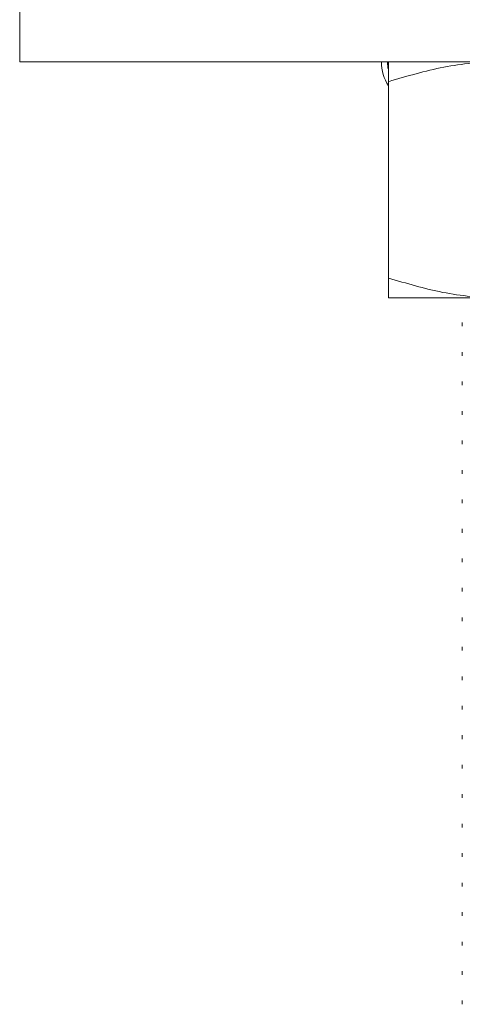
# Model space of a CAD drawing. Header units: millimetres. Extents: x 0 to 210, y 0 to 297.
# Tile 17 of 38: x 54 to 69, y 208 to 241. Entities that reach past the tile are written whole.
import ezdxf

# ---------------------------------------------------------------- set-up
doc = ezdxf.new("R2010")
doc.units = ezdxf.units.MM
doc.linetypes.add('HIDDEN', pattern=[1.905, 1.27, -0.635])
doc.layers.add('FORMAT', color=7, linetype='HIDDEN')

msp = doc.modelspace()

# ---------------------------------------------------------------- linework, layer by layer
at = {"color": 7, "linetype": 'Continuous', "lineweight": 15}
for p, q in [((53.592, 242.691), (53.592, 239.691)), ((53.592, 239.691), (93.592, 239.691)), ((66.054, 239.691), (66.068, 239.468)), ((66.092, 232.36), (66.092, 239.021))]:
    msp.add_line(p, q, dxfattribs=at)
at = {"color": 7, "linetype": 'Continuous', "lineweight": 15, "flags": 128}
msp.add_lwpolyline([(69.842, 231.691), (69.113, 231.691), (68.445, 231.691), (67.846, 231.691), (67.326, 231.691), (66.889, 231.691), (66.544, 231.691), (66.294, 231.691), (66.143, 231.691), (66.092, 231.691)], dxfattribs=at)
at = {"color": 7, "linetype": 'Continuous', "lineweight": 15}
msp.add_arc((67.353, 239.691), 1.5, 180, 212.8001, dxfattribs=at)
for points, knots in [([(69.842, 239.691), (69.529, 239.681), (68.902, 239.663), (67.64, 239.482), (66.713, 239.206), (66.092, 239.021)], [0, 0, 0, 0, 0.246549, 0.49471, 1, 1, 1, 1]), ([(66.092, 239.021), (66.092, 239.203), (66.092, 239.477), (66.092, 239.662), (66.092, 239.681), (66.092, 239.691)], [0, 0, 0, 0, 0.495251, 0.746818, 1, 1, 1, 1]), ([(66.092, 232.36), (66.701, 232.178), (67.619, 231.904), (68.88, 231.719), (69.52, 231.7), (69.841, 231.691)], [0, 0, 0, 0, 0.495254, 0.74682, 1, 1, 1, 1]), ([(66.092, 231.691), (66.092, 231.7), (66.092, 231.718), (66.092, 231.899), (66.092, 232.175), (66.092, 232.36)], [0, 0, 0, 0, 0.246548, 0.494707, 1, 1, 1, 1])]:
    msp.add_open_spline(points, degree=3, knots=knots, dxfattribs=at)
at = {"layer": 'FORMAT', "linetype": 'Continuous', "lineweight": 15}
for p, q in [((68.592, 230.846), (68.592, 230.721)), ((68.592, 229.846), (68.592, 229.721)), ((68.592, 228.846), (68.592, 228.721)), ((68.592, 227.846), (68.592, 227.721)), ((68.592, 226.846), (68.592, 226.721)), ((68.592, 225.846), (68.592, 225.721)), ((68.592, 224.846), (68.592, 224.721)), ((68.592, 223.846), (68.592, 223.721)), ((68.592, 222.846), (68.592, 222.721)), ((68.592, 221.846), (68.592, 221.721)), ((68.592, 220.846), (68.592, 220.721)), ((68.592, 219.846), (68.592, 219.721)), ((68.592, 218.846), (68.592, 218.721)), ((68.592, 217.846), (68.592, 217.721)), ((68.592, 216.846), (68.592, 216.721)), ((68.592, 215.846), (68.592, 215.721)), ((68.592, 214.846), (68.592, 214.721)), ((68.592, 213.846), (68.592, 213.721)), ((68.592, 212.846), (68.592, 212.721)), ((68.592, 211.846), (68.592, 211.721)), ((68.592, 210.846), (68.592, 210.721)), ((68.592, 209.846), (68.592, 209.721)), ((68.592, 208.846), (68.592, 208.721)), ((68.592, 207.846), (68.592, 207.721))]:
    msp.add_line(p, q, dxfattribs=at)

doc.saveas('drawing.dxf')
